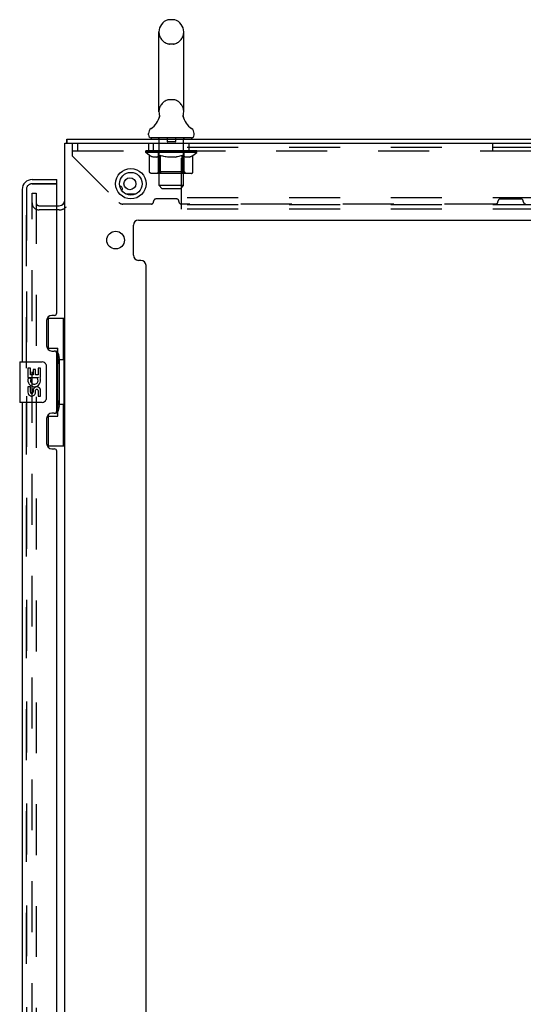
# Model space of a CAD drawing. Header units: inches. Extents: x 0 to 229, y 0 to 148.
# Tile 38 of 47: x 126 to 139, y 68 to 92. Entities that reach past the tile are written whole.
import ezdxf

# ---------------------------------------------------------------- set-up
doc = ezdxf.new("R2010")
doc.units = ezdxf.units.IN
doc.header["$LTSCALE"] = 12.571402
doc.header["$MEASUREMENT"] = 0
doc.linetypes.add('HIDDEN', pattern=[0.2, 0.1, -0.1])
doc.layers.get('0').update_dxf_attribs({"linetype": 'CONTINUOUS'})
for name, color, linetype in [('DEFAULT_2', 8, 'HIDDEN'), ('MASTER_DOOR_ASSEMBLY', 7, 'CONTINUOUS'), ('SLAVE_DOOR_ASSEMBLY', 7, 'CONTINUOUS')]:
    doc.layers.add(name, color=color, linetype=linetype)

msp = doc.modelspace()

# ---------------------------------------------------------------- linework, layer by layer
at = {"color": 7, "linetype": 'Continuous'}
for p, q in [((130.027, 91.903), (129.939, 91.903)), ((129.677, 89.628), (129.677, 91.603)), ((130.289, 89.628), (130.289, 91.603)), ((129.683, 89.485), (129.681, 89.48)), ((130.277, 89.534), (130.278, 89.539)), ((130.277, 89.529), (130.277, 89.534)), ((130.277, 89.524), (130.277, 89.529)), ((130.277, 89.519), (130.277, 89.524)), ((130.277, 89.514), (130.277, 89.519)), ((130.278, 89.509), (130.277, 89.514)), ((130.278, 89.544), (130.279, 89.549)), ((130.278, 89.539), (130.278, 89.544)), ((130.278, 89.504), (130.278, 89.509)), ((130.279, 89.499), (130.278, 89.504)), ((130.28, 89.495), (130.279, 89.5)), ((130.28, 89.554), (130.281, 89.558)), ((130.281, 89.491), (130.28, 89.495)), ((127.41, 88.854), (127.41, 88.958)), ((129.42, 89.057), (129.42, 89.096)), ((129.483, 88.988), (129.483, 88.958)), ((130.483, 88.988), (129.483, 88.988)), ((130.483, 88.988), (130.483, 88.958)), ((130.545, 89.057), (130.545, 89.096)), ((127.322, 87.351), (127.322, 87.35))]:
    msp.add_line(p, q, dxfattribs=at)
at = {"color": 3, "linetype": 'Continuous'}
for p, q in [((127.41, 88.958), (149.306, 88.958)), ((127.358, 10.322), (127.358, 88.854)), ((127.358, 88.854), (149.291, 88.854)), ((128.855, 87.604), (129.111, 87.604)), ((127.154, 87.312), (127.215, 87.312)), ((129.046, 86.087), (129.046, 86.833)), ((129.171, 86.958), (147.545, 86.958)), ((129.233, 85.962), (129.171, 85.962)), ((129.358, 62.505), (129.358, 85.837))]:
    msp.add_line(p, q, dxfattribs=at)
at = {"color": 7, "linetype": 'Continuous'}
for points in [[(129.685, 89.558), (129.686, 89.554), (129.687, 89.549), (129.687, 89.544), (129.688, 89.539), (129.688, 89.534), (129.689, 89.529), (129.689, 89.524), (129.689, 89.519), (129.688, 89.514), (129.688, 89.509), (129.687, 89.505), (129.686, 89.5), (129.685, 89.495), (129.684, 89.49), (129.683, 89.485)], [(130.279, 89.549), (130.28, 89.554), (130.281, 89.558)]]:
    msp.add_lwpolyline(points, dxfattribs=at)
at = {"color": 3, "linetype": 'Continuous'}
for points in [[(127.401, 88.906), (127.402, 88.92), (127.402, 88.925), (127.402, 88.928), (127.402, 88.932), (127.402, 88.936), (127.402, 88.939), (127.403, 88.943), (127.403, 88.945), (127.403, 88.948), (127.404, 88.95), (127.404, 88.952), (127.405, 88.953), (127.405, 88.955), (127.406, 88.956), (127.407, 88.957), (127.408, 88.957), (127.409, 88.958), (127.41, 88.958)], [(127.397, 88.854), (127.397, 88.855), (127.398, 88.86), (127.399, 88.866), (127.4, 88.872), (127.4, 88.878), (127.401, 88.883), (127.401, 88.889), (127.401, 88.895), (127.401, 88.9), (127.401, 88.906)]]:
    msp.add_lwpolyline(points, dxfattribs=at)
for centre, radius in [((128.983, 87.854), 0.375), ((128.962, 87.854), 0.148), ((128.608, 86.462), 0.219)]:
    msp.add_circle(centre, radius, dxfattribs=at)
at = {"color": 7, "linetype": 'Continuous'}
msp.add_circle((128.983, 87.854), 0.281, dxfattribs=at)
for centre, radius, start, end in [((129.983, 91.603), 0.306, 105.6303, 180), ((129.939, 91.759), 0.144, 90, 105.6303), ((130.027, 91.759), 0.144, 74.3697, 90), ((129.983, 91.603), 0.306, 0, 74.3697), ((129.185, 89.644), 0.523, 304.6624, 347.2389), ((129.983, 89.628), 0.306, 180, 193.2053), ((130.781, 89.644), 0.523, 192.7611, 235.3376), ((129.983, 89.628), 0.306, 346.7947, 360), ((129.564, 89.096), 0.144, 124.6624, 180), ((130.402, 89.096), 0.144, 360, 55.3376), ((129.489, 89.057), 0.069, 180, 265), ((130.476, 89.057), 0.069, 275, 360)]:
    msp.add_arc(centre, radius, start, end, dxfattribs=at)
at = {"color": 3, "linetype": 'Continuous'}
for centre, radius, start, end in [((128.712, 87.729), 0.0625, 316.8765, 92.6619), ((127.215, 87.454), 0.142, 270, 360), ((129.171, 86.833), 0.125, 90, 180), ((129.171, 86.087), 0.125, 180, 270), ((129.233, 85.837), 0.125, 0, 90)]:
    msp.add_arc(centre, radius, start, end, dxfattribs=at)
at = {"layer": 'DEFAULT_2', "color": 8, "linetype": 'HIDDEN'}
for p, q in [((130.027, 91.303), (129.939, 91.303)), ((130.027, 89.928), (129.939, 89.928)), ((129.67, 88.988), (129.67, 88.958)), ((129.683, 87.807), (129.683, 88.958)), ((129.878, 88.978), (129.878, 88.898)), ((130.088, 88.978), (130.088, 88.898)), ((130.283, 87.807), (130.283, 88.958)), ((130.295, 88.988), (130.295, 88.958)), ((127.545, 88.536), (127.545, 88.854)), ((127.67, 88.854), (127.67, 88.666)), ((129.42, 88.854), (129.42, 88.666)), ((129.545, 88.666), (129.545, 88.854)), ((130.078, 88.888), (129.888, 88.888)), ((130.233, 87.229), (130.233, 88.854)), ((149.233, 88.75), (130.233, 88.75)), ((130.42, 88.666), (130.42, 88.854)), ((137.92, 88.666), (137.92, 88.854)), ((127.545, 88.666), (149.17, 88.666)), ((127.545, 88.536), (128.69, 87.391)), ((129.35, 88.621), (129.35, 88.661)), ((129.35, 88.661), (129.656, 88.661)), ((129.446, 88.553), (129.35, 88.621)), ((130.616, 88.621), (129.35, 88.621)), ((129.351, 88.661), (129.351, 88.665)), ((129.471, 88.664), (129.351, 88.665)), ((129.359, 88.661), (129.359, 88.668)), ((129.368, 88.658), (129.368, 88.661)), ((129.368, 88.658), (130.598, 88.658)), ((129.377, 88.658), (129.377, 88.661)), ((129.378, 88.658), (129.378, 88.661)), ((129.388, 88.661), (129.388, 88.668)), ((129.404, 88.658), (129.404, 88.661)), ((129.406, 88.658), (129.406, 88.661)), ((129.434, 88.661), (129.434, 88.668)), ((129.446, 88.146), (129.446, 88.553)), ((129.446, 88.553), (129.461, 88.543)), ((129.449, 88.658), (129.449, 88.661)), ((129.452, 88.658), (129.452, 88.661)), ((129.476, 88.534), (129.461, 88.543)), ((129.471, 88.661), (129.471, 88.664)), ((129.491, 88.526), (129.476, 88.534)), ((129.505, 88.52), (129.49, 88.526)), ((129.498, 88.661), (129.498, 88.668)), ((129.499, 88.658), (129.499, 88.661)), ((129.5, 88.658), (129.5, 88.661)), ((129.503, 88.658), (129.503, 88.661)), ((129.519, 88.514), (129.505, 88.52)), ((129.51, 88.658), (129.51, 88.661)), ((129.51, 88.658), (129.51, 88.661)), ((129.513, 88.658), (129.513, 88.661)), ((129.517, 88.658), (129.517, 88.662)), ((129.534, 88.509), (129.519, 88.514)), ((129.521, 88.658), (129.521, 88.661)), ((129.627, 88.509), (129.534, 88.509)), ((129.535, 88.658), (129.535, 88.661)), ((129.553, 88.658), (129.553, 88.661)), ((129.554, 88.658), (129.554, 88.663)), ((129.574, 88.658), (129.574, 88.661)), ((129.574, 88.658), (129.574, 88.661)), ((129.576, 88.661), (129.576, 88.668)), ((129.585, 88.658), (129.585, 88.661)), ((129.59, 88.658), (129.59, 88.661)), ((129.599, 88.658), (129.599, 88.661)), ((129.61, 88.658), (129.61, 88.665)), ((129.626, 88.658), (129.626, 88.661)), ((129.627, 88.509), (129.642, 88.514)), ((129.629, 88.658), (129.629, 88.661)), ((129.656, 88.52), (129.642, 88.514)), ((129.656, 88.658), (129.656, 88.661)), ((129.67, 88.526), (129.656, 88.52)), ((129.723, 88.661), (129.661, 88.661)), ((129.666, 88.661), (129.666, 88.668)), ((129.67, 88.149), (129.67, 88.618)), ((129.685, 88.534), (129.67, 88.526)), ((129.673, 88.658), (129.673, 88.661)), ((129.678, 88.658), (129.678, 88.661)), ((129.684, 88.658), (129.684, 88.666)), ((129.699, 88.543), (129.684, 88.534)), ((129.688, 88.658), (129.688, 88.661)), ((129.699, 88.658), (129.699, 88.661)), ((129.714, 88.553), (129.699, 88.543)), ((129.714, 88.146), (129.714, 88.553)), ((129.714, 88.553), (129.743, 88.543)), ((129.723, 88.658), (129.723, 88.661)), ((129.798, 88.661), (129.739, 88.661)), ((129.772, 88.534), (129.743, 88.543)), ((129.759, 88.658), (129.759, 88.661)), ((129.766, 88.661), (129.766, 88.668)), ((129.77, 88.658), (129.77, 88.661)), ((129.772, 88.658), (129.772, 88.667)), ((129.8, 88.526), (129.772, 88.534)), ((129.775, 88.658), (129.775, 88.661)), ((129.782, 88.658), (129.782, 88.661)), ((129.798, 88.658), (129.798, 88.661)), ((129.828, 88.52), (129.8, 88.526)), ((129.878, 88.661), (129.824, 88.661)), ((129.856, 88.514), (129.828, 88.52)), ((129.837, 88.658), (129.837, 88.661)), ((129.884, 88.509), (129.856, 88.514)), ((129.868, 88.661), (129.983, 88.668)), ((129.873, 88.661), (129.873, 88.668)), ((129.873, 88.661), (129.873, 88.668)), ((129.873, 88.668), (129.873, 88.668)), ((129.873, 88.658), (129.873, 88.661)), ((129.877, 88.658), (129.877, 88.661)), ((129.878, 88.658), (129.878, 88.661)), ((129.879, 88.658), (129.879, 88.661)), ((130.082, 88.509), (129.884, 88.509)), ((129.962, 88.661), (129.914, 88.661)), ((129.919, 88.658), (129.919, 88.661)), ((129.962, 88.658), (129.962, 88.661)), ((129.98, 88.661), (129.98, 88.661)), ((129.98, 88.658), (129.98, 88.661)), ((129.98, 88.658), (129.98, 88.661)), ((129.983, 88.661), (129.983, 88.668)), ((129.983, 88.668), (130.097, 88.661)), ((129.985, 88.658), (129.985, 88.661)), ((129.985, 88.661), (129.986, 88.661)), ((129.986, 88.658), (129.986, 88.661)), ((130.004, 88.658), (130.004, 88.661)), ((130.004, 88.661), (130.052, 88.661)), ((130.046, 88.658), (130.046, 88.661)), ((130.082, 88.509), (130.109, 88.514)), ((130.087, 88.658), (130.087, 88.661)), ((130.087, 88.658), (130.087, 88.661)), ((130.087, 88.661), (130.142, 88.661)), ((130.088, 88.658), (130.088, 88.661)), ((130.092, 88.661), (130.092, 88.668)), ((130.092, 88.668), (130.093, 88.668)), ((130.092, 88.658), (130.092, 88.661)), ((130.093, 88.661), (130.093, 88.668)), ((130.137, 88.52), (130.109, 88.514)), ((130.129, 88.658), (130.129, 88.661)), ((130.165, 88.526), (130.137, 88.52)), ((130.192, 88.534), (130.164, 88.526)), ((130.168, 88.658), (130.168, 88.661)), ((130.168, 88.661), (130.227, 88.661)), ((130.183, 88.658), (130.183, 88.661)), ((130.191, 88.658), (130.191, 88.661)), ((130.221, 88.542), (130.192, 88.534)), ((130.193, 88.658), (130.193, 88.667)), ((130.196, 88.658), (130.196, 88.661)), ((130.199, 88.661), (130.199, 88.668)), ((130.207, 88.658), (130.207, 88.661)), ((130.249, 88.552), (130.22, 88.542)), ((130.243, 88.658), (130.243, 88.661)), ((130.243, 88.661), (130.305, 88.661)), ((130.249, 88.146), (130.249, 88.552)), ((130.249, 88.552), (130.263, 88.542)), ((130.277, 88.534), (130.263, 88.542)), ((130.267, 88.658), (130.267, 88.661)), ((130.291, 88.526), (130.277, 88.534)), ((130.278, 88.658), (130.278, 88.661)), ((130.282, 88.658), (130.282, 88.666)), ((130.288, 88.658), (130.288, 88.661)), ((130.304, 88.52), (130.291, 88.526)), ((130.293, 88.658), (130.293, 88.661)), ((130.296, 88.149), (130.296, 88.618)), ((130.299, 88.661), (130.299, 88.668)), ((130.318, 88.514), (130.304, 88.52)), ((130.31, 88.658), (130.31, 88.661)), ((130.31, 88.661), (130.511, 88.661)), ((130.331, 88.509), (130.318, 88.514)), ((130.435, 88.509), (130.331, 88.509)), ((130.337, 88.658), (130.337, 88.661)), ((130.34, 88.658), (130.34, 88.661)), ((130.355, 88.658), (130.355, 88.665)), ((130.367, 88.658), (130.367, 88.661)), ((130.376, 88.658), (130.376, 88.661)), ((130.38, 88.658), (130.38, 88.661)), ((130.39, 88.661), (130.39, 88.668)), ((130.391, 88.658), (130.391, 88.661)), ((130.391, 88.658), (130.391, 88.661)), ((130.412, 88.658), (130.412, 88.663)), ((130.412, 88.658), (130.412, 88.661)), ((130.43, 88.658), (130.43, 88.661)), ((130.435, 88.509), (130.449, 88.514)), ((130.444, 88.658), (130.444, 88.661)), ((130.449, 88.658), (130.449, 88.662)), ((130.462, 88.52), (130.449, 88.514)), ((130.452, 88.658), (130.452, 88.661)), ((130.456, 88.658), (130.456, 88.661)), ((130.456, 88.658), (130.456, 88.661)), ((130.476, 88.526), (130.462, 88.52)), ((130.463, 88.658), (130.463, 88.661)), ((130.466, 88.658), (130.466, 88.661)), ((130.467, 88.658), (130.467, 88.661)), ((130.468, 88.661), (130.468, 88.668)), ((130.489, 88.534), (130.475, 88.526)), ((130.503, 88.542), (130.489, 88.534)), ((130.517, 88.551), (130.503, 88.542)), ((130.514, 88.658), (130.514, 88.661)), ((130.517, 88.658), (130.517, 88.661)), ((130.517, 88.551), (130.616, 88.621)), ((130.517, 88.146), (130.517, 88.551)), ((130.531, 88.661), (130.531, 88.668)), ((130.56, 88.658), (130.56, 88.661)), ((130.562, 88.658), (130.562, 88.661)), ((130.578, 88.661), (130.578, 88.668)), ((130.588, 88.658), (130.588, 88.661)), ((130.589, 88.658), (130.589, 88.661)), ((130.598, 88.658), (130.598, 88.661)), ((130.606, 88.661), (130.606, 88.668)), ((130.616, 88.621), (130.616, 88.668)), ((130.474, 88.109), (129.489, 88.109)), ((129.67, 88.149), (129.63, 88.109)), ((130.296, 88.149), (129.67, 88.149)), ((130.228, 88.109), (130.23, 88.11)), ((130.235, 88.112), (130.238, 88.114)), ((130.238, 88.114), (130.24, 88.116)), ((130.296, 88.149), (130.335, 88.109)), ((129.752, 87.738), (129.683, 87.807)), ((130.283, 87.807), (129.683, 87.807)), ((130.214, 87.738), (130.283, 87.807)), ((126.545, 11.551), (126.545, 87.624)), ((126.545, 87.624), (126.649, 87.624)), ((126.649, 87.624), (126.649, 11.551)), ((129.752, 87.738), (130.214, 87.738)), ((149.233, 87.51), (130.233, 87.51)), ((126.719, 87.312), (127.154, 87.312)), ((129.486, 87.353), (128.782, 87.353)), ((129.545, 87.412), (129.545, 87.419)), ((130.111, 87.478), (129.604, 87.478)), ((130.17, 87.412), (130.17, 87.419)), ((137.986, 87.353), (130.229, 87.353)), ((149.233, 87.333), (130.233, 87.333)), ((138.045, 87.412), (138.045, 87.419)), ((138.104, 87.478), (138.611, 87.478)), ((138.67, 87.412), (138.67, 87.419)), ((127.215, 87.208), (126.719, 87.208)), ((149.233, 87.229), (130.233, 87.229))]:
    msp.add_line(p, q, dxfattribs=at)
for points in [[(129.489, 88.109), (129.484, 88.11), (129.479, 88.11), (129.474, 88.112), (129.469, 88.114), (129.464, 88.116), (129.46, 88.119), (129.456, 88.123), (129.453, 88.127), (129.45, 88.131), (129.448, 88.136), (129.447, 88.141), (129.446, 88.146)], [(129.735, 88.109), (129.733, 88.11), (129.73, 88.11), (129.728, 88.112), (129.725, 88.114), (129.723, 88.116), (129.721, 88.119), (129.719, 88.123), (129.717, 88.127), (129.716, 88.131), (129.715, 88.136), (129.714, 88.141), (129.714, 88.146)], [(130.23, 88.11), (130.233, 88.11), (130.235, 88.112)], [(130.24, 88.116), (130.242, 88.119), (130.244, 88.123), (130.246, 88.127), (130.247, 88.131)], [(130.242, 88.119), (130.244, 88.123), (130.246, 88.127)], [(130.247, 88.131), (130.248, 88.136), (130.249, 88.141), (130.249, 88.146)], [(130.248, 88.136), (130.249, 88.141), (130.249, 88.146)], [(130.474, 88.109), (130.479, 88.11), (130.484, 88.11), (130.489, 88.112), (130.494, 88.114), (130.499, 88.116), (130.503, 88.119), (130.507, 88.123), (130.51, 88.127), (130.513, 88.131), (130.515, 88.136), (130.516, 88.141), (130.517, 88.146)]]:
    msp.add_lwpolyline(points, dxfattribs=at)
for centre, radius, start, end in [((129.983, 91.603), 0.306, 180, 254.3697), ((129.983, 91.603), 0.306, 285.6303, 360), ((129.939, 91.447), 0.144, 254.3697, 270), ((130.027, 91.447), 0.144, 270, 285.6303), ((129.939, 89.784), 0.144, 90, 105.6303), ((130.027, 89.784), 0.144, 74.3697, 90), ((129.983, 89.628), 0.306, 105.6303, 180), ((129.983, 89.628), 0.306, 0, 74.3697), ((129.489, 89.057), 0.069, 265, 270), ((129.653, 88.958), 0.03, 0, 90), ((129.868, 88.978), 0.01, 0, 90), ((130.098, 88.978), 0.01, 90, 180), ((130.313, 88.958), 0.03, 90, 180), ((130.476, 89.057), 0.069, 270, 275), ((129.888, 88.898), 0.01, 180, 270), ((130.078, 88.898), 0.01, 270, 360), ((129.63, 88.618), 0.0398, 0, 90), ((130.335, 88.618), 0.0398, 90, 180), ((126.719, 87.382), 0.174, 180, 270), ((126.719, 87.382), 0.07, 180, 270), ((127.215, 87.454), 0.246, 270, 315.7759), ((128.782, 87.483), 0.13, 225, 270), ((129.486, 87.412), 0.0591, 270, 360), ((129.604, 87.419), 0.0591, 90, 180), ((130.111, 87.419), 0.0591, 0, 90), ((130.229, 87.412), 0.0591, 180, 270), ((137.986, 87.412), 0.0591, 270, 360), ((138.104, 87.419), 0.0591, 90, 180), ((138.611, 87.419), 0.0591, 0, 90), ((138.729, 87.412), 0.0591, 180, 270)]:
    msp.add_arc(centre, radius, start, end, dxfattribs=at)
for centre, major_axis, ratio, start_param, end_param in [((129.983, 88.668), (0.633, 0.007), 0.05963, 9.249616, 9.431313), ((129.983, 88.668), (0.633, 0), 0.060556, -3.083241, -2.96706), ((129.305, 88.656), (0.198, 0.002), 0.05963, 0.25549, 1.295341), ((129.983, 88.668), (0.633, 0.013), 0.05688, 2.791345, 2.965878), ((129.374, 88.656), (0.198, -0.002), 0.05963, 0.605815, 1.645666), ((129.983, 88.668), (0.633, -0.007), 0.05963, -2.96643, -2.791898), ((129.305, 88.649), (0.198, 0.004), 0.05688, 1.20151, 1.294789), ((129.374, 88.649), (0.198, 0), 0.060556, 1.551758, 1.645036), ((129.33, 88.649), (0.198, 0.002), 0.05963, 1.170259, 1.376596), ((129.375, 88.651), (0.164, 0.002), 0.05963, 1.065228, 1.614276), ((129.355, 88.651), (0.164, 0.003), 0.05688, 0.890143, 1.43919), ((129.413, 88.651), (0.164, 0), 0.060556, 1.240391, 1.789438), ((129.302, 88.656), (0.198, 0.004), 0.05688, 0.080405, 1.120256), ((129.983, 88.668), (0.633, 0.019), 0.052395, 2.616403, 2.790936), ((129.437, 88.656), (0.198, -0.004), 0.05688, 0.7809, 1.820751), ((129.983, 88.668), (0.633, -0.013), 0.05688, -2.791345, -2.616812), ((129.302, 88.649), (0.198, 0.006), 0.052395, 1.026568, 1.119847), ((129.437, 88.649), (0.198, -0.002), 0.05963, 1.72692, 1.820198), ((129.355, 88.651), (0.164, 0.005), 0.052395, 0.715201, 1.264248), ((129.469, 88.651), (0.164, -0.002), 0.05963, 1.415553, 1.9646), ((129.983, 88.668), (0.633, 0.025), 0.046319, 2.441654, 2.616187), ((129.516, 88.656), (0.198, -0.006), 0.052395, 0.955842, 1.995693), ((129.983, 88.668), (0.633, -0.019), 0.052395, -2.616403, -2.44187), ((129.319, 88.656), (0.198, 0.006), 0.052395, -0.094537, 0.945314), ((129.319, 88.649), (0.198, 0.008), 0.046319, 0.851819, 0.945098), ((129.516, 88.649), (0.198, -0.004), 0.05688, 1.902006, 1.995284), ((129.373, 88.651), (0.164, 0.006), 0.046319, 0.540452, 1.089499), ((129.54, 88.651), (0.164, -0.003), 0.05688, 1.590638, 2.139686), ((129.33, 88.656), (0.198, 0), 0.060556, 0.430652, 0.777569), ((129.983, 88.668), (0.633, 0.029), 0.038841, 2.267123, 2.441656), ((129.609, 88.656), (0.198, -0.008), 0.046319, 1.130591, 2.170442), ((129.983, 88.668), (0.633, -0.025), 0.046319, -2.441654, -2.267121), ((129.356, 88.656), (0.198, 0.008), 0.046319, -0.269286, 0.770565), ((129.356, 88.649), (0.198, 0.009), 0.038841, 0.677289, 0.770567), ((129.609, 88.649), (0.198, -0.006), 0.052395, 2.076947, 2.170226), ((129.41, 88.651), (0.164, 0.008), 0.038841, 0.365921, 0.914969), ((129.624, 88.651), (0.164, -0.005), 0.052395, 1.76558, 2.314627), ((129.983, 88.668), (0.633, 0.033), 0.030195, 2.09281, 2.267343), ((129.714, 88.656), (0.198, -0.009), 0.038841, 1.305122, 2.344973), ((129.983, 88.668), (0.633, -0.029), 0.038841, -2.267123, -2.092591), ((129.412, 88.656), (0.198, 0.009), 0.038841, -0.443817, 0.596034), ((129.412, 88.649), (0.198, 0.01), 0.030195, 0.502975, 0.596254), ((129.714, 88.649), (0.198, -0.008), 0.046319, 2.251696, 2.344975), ((129.464, 88.651), (0.164, 0.009), 0.030195, 0.191608, 0.740655), ((129.72, 88.651), (0.164, -0.006), 0.046319, 1.940329, 2.489376), ((129.486, 88.656), (0.198, 0.01), 0.030195, -0.61813, 0.421721), ((129.983, 88.668), (0.633, 0.036), 0.020645, 1.918687, 2.09322), ((129.827, 88.656), (0.198, -0.01), 0.030195, 1.479435, 2.519286), ((129.983, 88.668), (0.633, -0.033), 0.030195, -2.09281, -1.918277), ((129.486, 88.649), (0.198, 0.011), 0.020645, 0.328852, 0.422131), ((129.827, 88.649), (0.198, -0.009), 0.038841, 2.426227, 2.519505), ((129.534, 88.651), (0.164, 0.009), 0.020645, 0.017485, 0.566532), ((129.823, 88.651), (0.164, -0.008), 0.038841, 2.11486, 2.663907), ((129.574, 88.656), (0.198, 0.011), 0.020645, -0.792253, 0.247598), ((129.983, 88.668), (0.633, 0.038), 0.010478, 1.744704, 1.919237), ((129.945, 88.656), (0.198, -0.011), 0.020645, 1.653558, 2.693409), ((129.983, 88.668), (0.633, -0.036), 0.020645, -1.918687, -1.744154), ((129.574, 88.649), (0.198, 0.012), 0.010478, 0.154869, 0.248148), ((129.945, 88.649), (0.198, -0.01), 0.030195, 2.60054, 2.693819), ((129.618, 88.651), (0.164, 0.01), 0.010478, 6.126688, 6.675735), ((129.932, 88.651), (0.164, -0.009), 0.030195, 2.289173, 2.83822), ((129.675, 88.656), (0.198, 0.012), 0.010478, -0.966236, -0.000846), ((130.064, 88.656), (0.198, -0.012), 0.010478, 1.827541, 2.867392), ((129.983, 88.668), (0.633, -0.038), 0.010478, -1.744704, -1.570171), ((130.064, 88.649), (0.198, -0.011), 0.020645, 2.774664, 2.867942), ((130.042, 88.651), (0.164, -0.009), 0.020645, 2.463296, 3.012344), ((129.902, 88.656), (0.198, 0.012), 0.010478, 0.274201, 1.314052), ((129.816, 88.651), (0.164, 0.01), 0.010478, -0.000483, 0.504314), ((129.786, 88.649), (0.198, 0.012), 0.010478, 0.099668, 0.192946), ((129.983, 88.668), (0.633, 0.038), 0.010478, -1.571421, -1.396888), ((130.18, 88.649), (0.198, -0.012), 0.010478, 2.948646, 3.041925), ((130.15, 88.651), (0.164, -0.01), 0.010478, 2.637279, 3.142076), ((130.021, 88.656), (0.198, 0.011), 0.020645, 0.448184, 1.488034), ((129.924, 88.651), (0.164, 0.009), 0.020645, 0.129249, 0.678296), ((129.902, 88.649), (0.198, 0.011), 0.020645, 0.273651, 0.366929), ((130.29, 88.656), (0.198, -0.012), 0.010478, -3.140747, -2.175357), ((129.983, 88.668), (0.633, 0.036), 0.020645, -1.397439, -1.222906), ((129.983, 88.668), (0.633, -0.038), 0.010478, 1.222355, 1.396888), ((130.139, 88.656), (0.198, 0.01), 0.030195, 0.622307, 1.662158), ((130.034, 88.651), (0.164, 0.009), 0.030195, 0.303372, 0.852419), ((130.347, 88.651), (0.164, -0.01), 0.010478, 2.749043, 3.29809), ((130.391, 88.656), (0.198, -0.011), 0.020645, 2.893995, 3.933846), ((130.021, 88.649), (0.198, 0.01), 0.030195, 0.447774, 0.541052), ((130.391, 88.649), (0.198, -0.012), 0.010478, 2.893445, 2.986723), ((129.983, 88.668), (0.633, 0.033), 0.030195, -1.223315, -1.048783), ((130.252, 88.656), (0.198, 0.009), 0.038841, 0.79662, 1.836471), ((129.983, 88.668), (0.633, -0.036), 0.020645, 1.048373, 1.222906), ((130.142, 88.651), (0.164, 0.008), 0.038841, 0.477686, 1.026733), ((130.431, 88.651), (0.164, -0.009), 0.020645, 2.57506, 3.124108), ((130.48, 88.656), (0.198, -0.01), 0.030195, 2.719872, 3.759723), ((130.356, 88.656), (0.198, 0.008), 0.046319, 0.971151, 2.011002), ((130.139, 88.649), (0.198, 0.009), 0.038841, 0.622087, 0.715366), ((130.48, 88.649), (0.198, -0.011), 0.020645, 2.719462, 2.812741), ((129.983, 88.668), (0.633, 0.029), 0.038841, -1.049002, -0.874469), ((129.983, 88.668), (0.633, -0.033), 0.030195, 0.87425, 1.048783), ((130.246, 88.651), (0.164, 0.006), 0.046319, 0.652216, 1.201263), ((130.45, 88.656), (0.198, 0.006), 0.052395, 1.1459, 2.185751), ((130.501, 88.651), (0.164, -0.009), 0.030195, 2.400937, 2.949985), ((130.554, 88.656), (0.198, -0.009), 0.038841, 2.545558, 3.585409), ((130.341, 88.651), (0.164, 0.005), 0.052395, 0.826965, 1.376012), ((130.252, 88.649), (0.198, 0.008), 0.046319, 0.796618, 0.889896), ((130.554, 88.649), (0.198, -0.01), 0.030195, 2.545339, 2.638617), ((130.529, 88.656), (0.198, 0.004), 0.05688, 1.320842, 2.360692), ((129.983, 88.668), (0.633, 0.025), 0.046319, -0.874471, -0.699939), ((129.983, 88.668), (0.633, -0.029), 0.038841, 0.699936, 0.874469), ((130.61, 88.656), (0.198, -0.008), 0.046319, 2.371028, 3.410879), ((130.556, 88.651), (0.164, -0.008), 0.038841, 2.226624, 2.775671), ((130.592, 88.656), (0.198, 0.002), 0.05963, 1.495927, 2.535778), ((130.426, 88.651), (0.164, 0.003), 0.05688, 1.001907, 1.550954), ((130.647, 88.656), (0.198, -0.006), 0.052395, 2.196279, 3.23613), ((130.356, 88.649), (0.198, 0.006), 0.052395, 0.971367, 1.064645), ((130.593, 88.651), (0.164, -0.006), 0.046319, 2.052093, 2.601141), ((130.636, 88.656), (0.198, 0), 0.060556, 1.671089, 2.71094), ((130.61, 88.649), (0.198, -0.009), 0.038841, 2.371026, 2.464304), ((130.664, 88.656), (0.198, -0.004), 0.05688, 2.021337, 3.061188), ((129.983, 88.668), (0.633, 0.019), 0.052395, -0.699723, -0.52519), ((129.983, 88.668), (0.633, -0.025), 0.046319, 0.525406, 0.699939), ((130.66, 88.656), (0.198, -0.002), 0.05963, 1.846251, 2.886102), ((130.497, 88.651), (0.164, 0.002), 0.05963, 1.176993, 1.72604), ((130.611, 88.651), (0.164, -0.005), 0.052395, 1.877344, 2.426392), ((130.552, 88.651), (0.164, 0), 0.060556, 1.352155, 1.901202), ((130.61, 88.651), (0.164, -0.003), 0.05688, 1.702402, 2.25145), ((130.591, 88.651), (0.164, -0.002), 0.05963, 1.527317, 2.076364), ((130.45, 88.649), (0.198, 0.004), 0.05688, 1.146309, 1.239587), ((130.647, 88.649), (0.198, -0.008), 0.046319, 2.196495, 2.289773), ((129.983, 88.668), (0.633, 0.013), 0.05688, -0.524781, -0.350248), ((129.983, 88.668), (0.633, -0.019), 0.052395, 0.350657, 0.52519), ((130.529, 88.649), (0.198, 0.002), 0.05963, 1.321394, 1.414673), ((130.664, 88.649), (0.198, -0.006), 0.052395, 2.021746, 2.115024), ((129.983, 88.668), (0.633, 0.007), 0.05963, -0.349695, -0.175162), ((129.983, 88.668), (0.633, -0.013), 0.05688, 0.175715, 0.350248), ((130.592, 88.649), (0.198, 0), 0.060556, 1.496556, 1.589835), ((130.66, 88.649), (0.198, -0.004), 0.05688, 1.846804, 1.940083), ((130.636, 88.649), (0.198, -0.002), 0.05963, 1.671719, 1.764997), ((129.983, 88.668), (0.633, 0), 0.060556, -0.174533, 0), ((129.983, 88.668), (0.633, -0.007), 0.05963, 0.000629, 0.175162)]:
    msp.add_ellipse(centre, major_axis=major_axis, ratio=ratio, start_param=start_param, end_param=end_param, dxfattribs=at)
at = {"layer": 'MASTER_DOOR_ASSEMBLY', "color": 8, "linetype": 'HIDDEN'}
for p, q in [((126.546, 87.854), (127.134, 87.854)), ((126.404, 83.303), (126.404, 87.711)), ((126.404, 61.056), (126.404, 82.613))]:
    msp.add_line(p, q, dxfattribs=at)
msp.add_arc((126.546, 87.711), 0.142, 90, 180, dxfattribs=at)
at = {"layer": 'SLAVE_DOOR_ASSEMBLY', "color": 3, "linetype": 'Continuous'}
for p, q in [((126.546, 87.958), (127.154, 87.958)), ((127.154, 84.665), (127.154, 87.834)), ((126.3, 87.711), (126.3, 83.458)), ((127.094, 84.605), (127.034, 84.605)), ((126.904, 84.475), (126.904, 83.855)), ((127.034, 83.725), (127.094, 83.725)), ((127.154, 82.25), (127.154, 83.665)), ((126.3, 82.458), (126.3, 61.211)), ((127.094, 82.19), (127.034, 82.19)), ((126.904, 82.06), (126.904, 81.44)), ((127.034, 81.31), (127.094, 81.31)), ((127.154, 62.419), (127.154, 81.25))]:
    msp.add_line(p, q, dxfattribs=at)
at = {"layer": 'SLAVE_DOOR_ASSEMBLY', "color": 8, "linetype": 'HIDDEN'}
for p, q in [((127.134, 87.854), (126.546, 87.854)), ((126.404, 87.711), (126.404, 83.303)), ((126.404, 82.613), (126.404, 61.056))]:
    msp.add_line(p, q, dxfattribs=at)
at = {"layer": 'SLAVE_DOOR_ASSEMBLY', "color": 7, "linetype": 'Continuous'}
for p, q in [((127.154, 87.854), (127.134, 87.854)), ((127.154, 87.854), (127.154, 87.958)), ((126.917, 84.533), (127.358, 84.533)), ((126.954, 83.753), (126.954, 84.533)), ((127.319, 83.508), (127.319, 84.533)), ((126.954, 83.798), (127.181, 83.798)), ((127.181, 82.118), (127.181, 83.798)), ((126.24, 83.443), (126.24, 82.473)), ((126.255, 83.458), (126.795, 83.458)), ((127.218, 83.558), (127.218, 83.538)), ((127.218, 83.508), (127.218, 82.408)), ((127.34, 83.508), (127.218, 83.508)), ((127.34, 82.408), (127.34, 83.508)), ((126.443, 83.304), (126.443, 83.073)), ((126.506, 83.304), (126.443, 83.304)), ((126.506, 83.136), (126.506, 83.304)), ((126.569, 83.136), (126.506, 83.136)), ((126.569, 83.272), (126.569, 83.136)), ((126.629, 83.272), (126.569, 83.272)), ((126.629, 83.136), (126.629, 83.272)), ((126.694, 83.136), (126.629, 83.136)), ((126.694, 83.304), (126.694, 83.136)), ((126.757, 83.304), (126.694, 83.304)), ((126.757, 83.073), (126.757, 83.304)), ((126.895, 83.358), (126.895, 82.558)), ((126.443, 83.073), (126.704, 83.073)), ((126.513, 83.037), (126.456, 83.062)), ((126.704, 83.073), (126.677, 83.054)), ((126.739, 83.073), (126.757, 83.073)), ((126.443, 82.843), (126.443, 82.706)), ((126.506, 82.843), (126.443, 82.843)), ((126.506, 82.706), (126.506, 82.843)), ((126.569, 82.748), (126.569, 82.706)), ((126.629, 82.686), (126.629, 82.755)), ((126.694, 82.748), (126.694, 82.612)), ((126.757, 82.612), (126.757, 82.748)), ((126.795, 82.458), (126.255, 82.458)), ((126.694, 82.612), (126.757, 82.612)), ((127.34, 82.408), (127.218, 82.408)), ((127.319, 81.383), (127.319, 82.408)), ((126.954, 81.383), (126.954, 82.163)), ((127.218, 82.377), (127.218, 82.357)), ((126.954, 82.118), (127.181, 82.118)), ((126.917, 81.383), (127.358, 81.383))]:
    msp.add_line(p, q, dxfattribs=at)
for points in [[(127.145, 83.697), (127.147, 83.7), (127.152, 83.709), (127.157, 83.716), (127.162, 83.724), (127.165, 83.731), (127.169, 83.737), (127.172, 83.743), (127.174, 83.749), (127.176, 83.754), (127.178, 83.759), (127.179, 83.763), (127.18, 83.767), (127.181, 83.771), (127.181, 83.774)], [(126.888, 83.394), (126.89, 83.388), (126.892, 83.382), (126.893, 83.376), (126.894, 83.37), (126.895, 83.364), (126.895, 83.358)], [(126.895, 82.558), (126.895, 82.551), (126.894, 82.545), (126.893, 82.539), (126.892, 82.533), (126.89, 82.527), (126.888, 82.522)], [(127.181, 82.141), (127.181, 82.145), (127.18, 82.148), (127.179, 82.152), (127.178, 82.157), (127.176, 82.162), (127.174, 82.167), (127.172, 82.172), (127.169, 82.178), (127.165, 82.185), (127.162, 82.192), (127.157, 82.199), (127.152, 82.207), (127.147, 82.215), (127.145, 82.219)]]:
    msp.add_lwpolyline(points, dxfattribs=at)
at = {"layer": 'SLAVE_DOOR_ASSEMBLY', "color": 3, "linetype": 'Continuous'}
for centre, radius, start, end in [((126.546, 87.711), 0.246, 90, 180), ((127.134, 87.834), 0.02, 0, 90), ((127.034, 84.475), 0.13, 90, 180), ((127.094, 84.665), 0.06, 270, 360), ((127.034, 83.855), 0.13, 180, 270), ((127.094, 83.665), 0.06, 0, 90), ((127.034, 82.06), 0.13, 90, 180), ((127.094, 82.25), 0.06, 270, 360), ((127.034, 81.44), 0.13, 180, 270), ((127.094, 81.25), 0.06, 0, 90)]:
    msp.add_arc(centre, radius, start, end, dxfattribs=at)
at = {"layer": 'SLAVE_DOOR_ASSEMBLY', "color": 8, "linetype": 'HIDDEN'}
msp.add_arc((126.546, 87.711), 0.142, 90, 180, dxfattribs=at)
at = {"layer": 'SLAVE_DOOR_ASSEMBLY', "color": 7, "linetype": 'Continuous'}
for centre, radius, start, end in [((126.464, 87.568), 0.26, 87.4067, 90), ((126.255, 83.443), 0.015, 90, 180), ((126.795, 83.358), 0.1, 21.205, 90), ((126.6, 83), 0.157, 156.5966, 341.8791), ((126.6, 83), 0.0943, 156.5966, 35.1122), ((126.6, 83), 0.157, 25.737, 27.8532), ((126.603, 83), 0.154, 341.4199, 26.1963), ((126.537, 82.706), 0.0943, 180, 248.6704), ((126.537, 82.706), 0.0943, 248.6999, 347.4338), ((126.537, 82.706), 0.0314, 180, 0.0485), ((126.663, 82.748), 0.0943, 0, 180), ((126.663, 82.743), 0.0362, 83.4285, 161.7628), ((126.663, 82.748), 0.0314, 0, 81.2295), ((126.255, 82.473), 0.015, 180, 270), ((126.795, 82.558), 0.1, 270, 338.7946)]:
    msp.add_arc(centre, radius, start, end, dxfattribs=at)
for centre, start_param, end_param in [((127.114, 83.548), -1.51401, -0.699287), ((127.114, 83.548), -2.442306, -1.627583), ((127.114, 82.367), -1.51401, -0.699287), ((127.114, 82.367), -2.442306, -1.627583)]:
    msp.add_ellipse(centre, major_axis=(0, 0.18), ratio=0.579493, start_param=start_param, end_param=end_param, dxfattribs=at)

doc.saveas('drawing.dxf')
